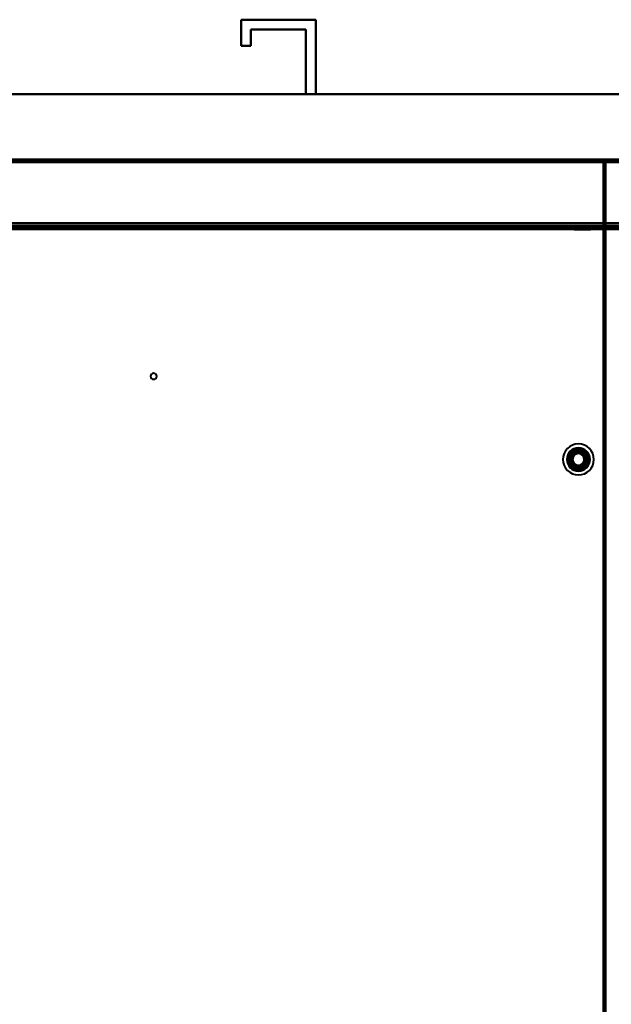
# Model space of a CAD drawing. Header units: millimetres. Extents: x -1087 to 1688, y -120 to 1210.
# Tile 68 of 92: x -134 to 172, y 702 to 1210. Entities that reach past the tile are written whole.
import ezdxf

# ---------------------------------------------------------------- set-up
doc = ezdxf.new("R2010")
doc.units = ezdxf.units.MM
doc.layers.add('A-GENM', color=13, linetype='Continuous', lineweight=40)
doc.layers.add('G-IMPT', color=8, linetype='Continuous', lineweight=40)

# ---------------------------------------------------------------- blocks, each defined once
blk = doc.blocks.new('Nexa Toit - 2000-762010-Arrière')
at = {"layer": 'A-GENM'}
for p, q in [((-19.25, 1197), (-19.25, 1210.5)), ((-19.25, 1210.5), (19.25, 1210.5)), ((19.25, 1210.5), (-19.25, 1210.5)), ((-19.25, 1210.5), (-19.25, 1197)), ((19.25, 1210.5), (19.25, 1172)), ((19.25, 1172), (19.25, 1210.5)), ((14.25, 1205.5), (-14.25, 1205.5)), ((-14.25, 1205.5), (-14.25, 1197)), ((-14.25, 1197), (-14.25, 1205.5)), ((-14.25, 1205.5), (14.25, 1205.5)), ((14.25, 1172), (14.25, 1205.5)), ((14.25, 1205.5), (14.25, 1172)), ((-14.25, 1197), (-19.25, 1197)), ((-19.25, 1197), (-14.25, 1197)), ((-885, 1172), (885, 1172)), ((885, 1172), (-885, 1172)), ((19.25, 1172), (14.25, 1172)), ((14.25, 1172), (19.25, 1172)), ((-885, 1138), (885, 1138)), ((885, 1138), (-885, 1138))]:
    blk.add_line(p, q, dxfattribs=at)
blk = doc.blocks.new('Maintenance r21 - Maintenance r21-762144-Arrière')
at = {"layer": 'A-GENM'}
for p, q in [((-740, 1138), (740, 1138)), ((740, 1138), (-740, 1138))]:
    blk.add_line(p, q, dxfattribs=at)
blk = doc.blocks.new('NEXA 2000 CALQUES_dwg-762145-Arrière')
at = {"layer": 'G-IMPT'}
for p, q in [((739.4, 1138.37), (-739.4, 1138.37)), ((167.9, 1137.87), (-738.9, 1137.87)), ((167.9, 1137.87), (167.9, 1137.27)), ((167.9, 1137.27), (167.9, 1137.87)), ((168.5, 1137.27), (167.9, 1137.27)), ((167.9, 1137.27), (168.5, 1137.27)), ((168.4, 1137.77), (168.4, 1138.37)), ((168.4, 1138.37), (168.4, 1137.77)), ((169, 1137.77), (168.4, 1137.77)), ((168.4, 1137.77), (169, 1137.77)), ((168.5, 129.47), (168.5, 1137.27)), ((153.75, 1103.87), (153.75, 1103.17)), ((153.75, 1103.87), (160.25, 1103.87)), ((153.75, 1103.87), (160.25, 1103.87)), ((158.62, 1103.87), (153.75, 1103.87)), ((160.25, 1103.87), (155.38, 1103.87)), ((160.25, 1103.87), (158.62, 1103.87)), ((160.25, 1103.17), (160.25, 1103.87)), ((-738.9, 1103.37), (738.9, 1103.37)), ((704.4, 1103.37), (-704.4, 1103.37)), ((152.75, 1103.37), (152.75, 1102.17)), ((152.75, 1103.37), (159.12, 1103.37)), ((159.12, 1103.37), (152.75, 1103.37)), ((153.75, 1103.17), (152.75, 1102.17)), ((152.75, 1102.17), (159.12, 1102.17)), ((159.12, 1102.17), (152.75, 1102.17)), ((153.75, 1103.17), (158.62, 1103.17)), ((158.62, 1103.17), (153.75, 1103.17)), ((154.88, 1103.37), (161.25, 1103.37)), ((161.25, 1103.37), (154.88, 1103.37)), ((154.88, 1102.17), (161.25, 1102.17)), ((161.25, 1102.17), (154.88, 1102.17)), ((155.38, 1103.17), (160.25, 1103.17)), ((160.25, 1103.17), (155.38, 1103.17)), ((161.25, 1102.17), (160.25, 1103.17)), ((161.25, 1102.17), (161.25, 1103.37))]:
    blk.add_line(p, q, dxfattribs=at)
at = {"layer": 'G-IMPT', "flags": 128}
for points in [[(739.4, 1138.37), (369.7, 1138.37), (0, 1138.37), (-369.7, 1138.37), (-739.4, 1138.37)], [(-739.4, 1138.37), (-369.7, 1138.37), (0, 1138.37), (369.7, 1138.37), (739.4, 1138.37)], [(-739.4, 1138.37), (-369.7, 1138.37), (0, 1138.37), (369.7, 1138.37), (739.4, 1138.37)], [(739.4, 1138.37), (369.7, 1138.37), (0, 1138.37), (-369.7, 1138.37), (-739.4, 1138.37)], [(-739.4, 1138.37), (-512.45, 1138.37), (-285.5, 1138.37), (-58.55, 1138.37), (168.4, 1138.37)], [(168.4, 1138.37), (-58.55, 1138.37), (-285.5, 1138.37), (-512.45, 1138.37), (-739.4, 1138.37)], [(-739.4, 1138.37), (-512.45, 1138.37), (-285.5, 1138.37), (-58.55, 1138.37), (168.4, 1138.37)], [(168.4, 1138.37), (-58.55, 1138.37), (-285.5, 1138.37), (-512.45, 1138.37), (-739.4, 1138.37)], [(-739.4, 1137.87), (-369.7, 1137.87), (0, 1137.87), (369.7, 1137.87), (739.4, 1137.87)], [(739.4, 1137.87), (369.7, 1137.87), (0, 1137.87), (-369.7, 1137.87), (-739.4, 1137.87)], [(-739.4, 1137.87), (-512.45, 1137.87), (-285.5, 1137.87), (-58.55, 1137.87), (168.4, 1137.87)], [(739.4, 1137.77), (369.7, 1137.77), (0, 1137.77), (-369.7, 1137.77), (-739.4, 1137.77)], [(-739.4, 1137.77), (-369.7, 1137.77), (0, 1137.77), (369.7, 1137.77), (739.4, 1137.77)], [(-739.4, 1137.77), (-369.7, 1137.77), (0, 1137.77), (369.7, 1137.77), (739.4, 1137.77)], [(739.4, 1137.77), (369.7, 1137.77), (0, 1137.77), (-369.7, 1137.77), (-739.4, 1137.77)], [(739.4, 1137.77), (369.7, 1137.77), (0, 1137.77), (-369.7, 1137.77), (-739.4, 1137.77)], [(-739.4, 1137.77), (-369.7, 1137.77), (0, 1137.77), (369.7, 1137.77), (739.4, 1137.77)], [(168.4, 1137.77), (-58.55, 1137.77), (-285.5, 1137.77), (-512.45, 1137.77), (-739.4, 1137.77)], [(168.4, 1137.77), (-58.55, 1137.77), (-285.5, 1137.77), (-512.45, 1137.77), (-739.4, 1137.77)], [(-739.4, 1137.77), (-512.45, 1137.77), (-285.5, 1137.77), (-58.55, 1137.77), (168.4, 1137.77)], [(739, 1137.87), (369.5, 1137.87), (0, 1137.87), (-369.5, 1137.87), (-739, 1137.87)], [(-739, 1137.87), (-369.5, 1137.87), (0, 1137.87), (369.5, 1137.87), (739, 1137.87)], [(-739, 1137.87), (-369.5, 1137.87), (0, 1137.87), (369.5, 1137.87), (739, 1137.87)], [(739, 1137.87), (369.5, 1137.87), (0, 1137.87), (-369.5, 1137.87), (-739, 1137.87)], [(167.9, 1137.87), (-58.8, 1137.87), (-285.5, 1137.87), (-512.2, 1137.87), (-738.9, 1137.87)], [(167.9, 1137.87), (-58.8, 1137.87), (-285.5, 1137.87), (-512.2, 1137.87), (-738.9, 1137.87)], [(-738.9, 1137.87), (-512.2, 1137.87), (-285.5, 1137.87), (-58.8, 1137.87), (167.9, 1137.87)], [(-738.9, 1137.87), (-512.2, 1137.87), (-285.5, 1137.87), (-58.8, 1137.87), (167.9, 1137.87)], [(-738.9, 1137.87), (-512.2, 1137.87), (-285.5, 1137.87), (-58.8, 1137.87), (167.9, 1137.87)], [(167.9, 1137.87), (-58.8, 1137.87), (-285.5, 1137.87), (-512.2, 1137.87), (-738.9, 1137.87)], [(167.9, 1137.37), (-58.8, 1137.37), (-285.5, 1137.37), (-512.2, 1137.37), (-738.9, 1137.37)], [(-738.9, 1137.37), (-512.2, 1137.37), (-285.5, 1137.37), (-58.8, 1137.37), (167.9, 1137.37)], [(167.9, 1137.37), (-58.8, 1137.37), (-285.5, 1137.37), (-512.2, 1137.37), (-738.9, 1137.37)], [(-738.9, 1137.27), (-512.2, 1137.27), (-285.5, 1137.27), (-58.8, 1137.27), (167.9, 1137.27)], [(-738.9, 1137.27), (-512.2, 1137.27), (-285.5, 1137.27), (-58.8, 1137.27), (167.9, 1137.27)], [(167.9, 1137.27), (-58.8, 1137.27), (-285.5, 1137.27), (-512.2, 1137.27), (-738.9, 1137.27)], [(-738.9, 1136.87), (-369.45, 1136.87), (0, 1136.87), (369.45, 1136.87), (738.9, 1136.87)], [(-738.9, 1136.87), (-369.45, 1136.87), (0, 1136.87), (369.45, 1136.87), (738.9, 1136.87)], [(738.9, 1136.87), (369.45, 1136.87), (0, 1136.87), (-369.45, 1136.87), (-738.9, 1136.87)], [(738.9, 1136.87), (369.45, 1136.87), (0, 1136.87), (-369.45, 1136.87), (-738.9, 1136.87)], [(738.9, 1136.87), (369.45, 1136.87), (0, 1136.87), (-369.45, 1136.87), (-738.9, 1136.87)], [(738.9, 1136.87), (369.45, 1136.87), (0, 1136.87), (-369.45, 1136.87), (-738.9, 1136.87)], [(-738.9, 1136.87), (-369.45, 1136.87), (0, 1136.87), (369.45, 1136.87), (738.9, 1136.87)], [(-738.9, 1136.87), (-369.45, 1136.87), (0, 1136.87), (369.45, 1136.87), (738.9, 1136.87)], [(167.9, 1137.87), (167.9, 1137.75), (167.9, 1137.62), (167.9, 1137.5), (167.9, 1137.37)], [(167.9, 1137.37), (167.9, 1137.5), (167.9, 1137.62), (167.9, 1137.75), (167.9, 1137.87)], [(167.9, 1137.87), (168.03, 1137.87), (168.15, 1137.87), (168.28, 1137.87), (168.4, 1137.87)], [(168.4, 1137.87), (168.28, 1137.87), (168.15, 1137.87), (168.03, 1137.87), (167.9, 1137.87)], [(167.9, 1137.32), (167.9, 1137.33), (167.9, 1137.35), (167.9, 1137.36), (167.9, 1137.37)], [(167.9, 1137.27), (167.9, 1137.28), (167.9, 1137.3), (167.9, 1137.31), (167.9, 1137.32)], [(167.95, 1137.27), (167.94, 1137.27), (167.93, 1137.27), (167.91, 1137.27), (167.9, 1137.27)], [(167.9, 1137.27), (167.9, 885.32), (167.9, 633.37), (167.9, 381.42), (167.9, 129.47)], [(167.9, 1137.27), (167.9, 885.32), (167.9, 633.37), (167.9, 381.42), (167.9, 129.47)], [(167.9, 129.47), (167.9, 381.42), (167.9, 633.37), (167.9, 885.32), (167.9, 1137.27)], [(168, 1137.27), (167.99, 1137.27), (167.98, 1137.27), (167.96, 1137.27), (167.95, 1137.27)], [(168, 129.47), (168, 381.42), (168, 633.37), (168, 885.32), (168, 1137.27)], [(168, 1137.27), (168, 885.32), (168, 633.37), (168, 381.42), (168, 129.47)], [(168, 129.47), (168, 381.42), (168, 633.37), (168, 885.32), (168, 1137.27)], [(168, 1137.27), (168.13, 1137.27), (168.25, 1137.27), (168.38, 1137.27), (168.5, 1137.27)], [(168.5, 1137.27), (168.38, 1137.27), (168.25, 1137.27), (168.13, 1137.27), (168, 1137.27)], [(168.4, 1138.37), (168.4, 1138.25), (168.4, 1138.12), (168.4, 1138), (168.4, 1137.87)], [(168.4, 1137.87), (168.4, 1138), (168.4, 1138.12), (168.4, 1138.25), (168.4, 1138.37)], [(168.4, 1137.87), (168.4, 1137.86), (168.4, 1137.85), (168.4, 1137.83), (168.4, 1137.82)], [(168.4, 1137.82), (168.4, 1137.81), (168.4, 1137.8), (168.4, 1137.78), (168.4, 1137.77)], [(168.4, 1137.77), (168.41, 1137.77), (168.43, 1137.77), (168.44, 1137.77), (168.45, 1137.77)], [(168.4, 128.97), (168.4, 381.17), (168.4, 633.37), (168.4, 885.57), (168.4, 1137.77)], [(168.4, 128.97), (168.4, 381.17), (168.4, 633.37), (168.4, 885.57), (168.4, 1137.77)], [(168.4, 1137.77), (168.4, 885.57), (168.4, 633.37), (168.4, 381.17), (168.4, 128.97)], [(168.45, 1137.77), (168.46, 1137.77), (168.48, 1137.77), (168.49, 1137.77), (168.5, 1137.77)], [(168.5, 1137.77), (168.5, 1137.65), (168.5, 1137.52), (168.5, 1137.4), (168.5, 1137.27)], [(169, 1137.77), (168.88, 1137.77), (168.75, 1137.77), (168.63, 1137.77), (168.5, 1137.77)], [(168.5, 1137.27), (168.5, 1137.4), (168.5, 1137.52), (168.5, 1137.65), (168.5, 1137.77)], [(168.5, 1137.77), (168.5, 885.57), (168.5, 633.37), (168.5, 381.17), (168.5, 128.97)], [(168.5, 1137.77), (168.63, 1137.77), (168.75, 1137.77), (168.88, 1137.77), (169, 1137.77)], [(168.5, 1137.27), (168.5, 885.32), (168.5, 633.37), (168.5, 381.42), (168.5, 129.47)], [(168.5, 129.47), (168.5, 381.42), (168.5, 633.37), (168.5, 885.32), (168.5, 1137.27)], [(168.5, 1137.27), (168.5, 885.32), (168.5, 633.37), (168.5, 381.42), (168.5, 129.47)], [(168.5, 1137.27), (168.5, 885.32), (168.5, 633.37), (168.5, 381.42), (168.5, 129.47)], [(168.5, 129.47), (168.5, 381.42), (168.5, 633.37), (168.5, 885.32), (168.5, 1137.27)], [(168.5, 129.47), (168.5, 381.42), (168.5, 633.37), (168.5, 885.32), (168.5, 1137.27)], [(169, 128.97), (169, 381.17), (169, 633.37), (169, 885.57), (169, 1137.77)], [(169, 128.97), (169, 381.17), (169, 633.37), (169, 885.57), (169, 1137.77)], [(169, 1137.77), (169, 885.57), (169, 633.37), (169, 381.17), (169, 128.97)], [(169, 1137.77), (169, 885.57), (169, 633.37), (169, 381.17), (169, 128.97)], [(739.4, 1105.37), (369.7, 1105.37), (0, 1105.37), (-369.7, 1105.37), (-739.4, 1105.37)], [(-739.4, 1105.37), (-369.7, 1105.37), (0, 1105.37), (369.7, 1105.37), (739.4, 1105.37)], [(-739.4, 1105.37), (-369.7, 1105.37), (0, 1105.37), (369.7, 1105.37), (739.4, 1105.37)], [(739.4, 1105.37), (369.7, 1105.37), (0, 1105.37), (-369.7, 1105.37), (-739.4, 1105.37)], [(738.9, 1105.37), (369.45, 1105.37), (0, 1105.37), (-369.45, 1105.37), (-738.9, 1105.37)], [(-738.9, 1105.37), (-369.45, 1105.37), (0, 1105.37), (369.45, 1105.37), (738.9, 1105.37)], [(-738.9, 1105.37), (-369.45, 1105.37), (0, 1105.37), (369.45, 1105.37), (738.9, 1105.37)], [(738.9, 1105.37), (369.45, 1105.37), (0, 1105.37), (-369.45, 1105.37), (-738.9, 1105.37)], [(738.9, 1103.97), (369.45, 1103.97), (0, 1103.97), (-369.45, 1103.97), (-738.9, 1103.97)], [(-738.9, 1103.97), (-369.45, 1103.97), (0, 1103.97), (369.45, 1103.97), (738.9, 1103.97)], [(-738.9, 1103.97), (-369.45, 1103.97), (0, 1103.97), (369.45, 1103.97), (738.9, 1103.97)], [(738.9, 1103.97), (369.45, 1103.97), (0, 1103.97), (-369.45, 1103.97), (-738.9, 1103.97)], [(-707, 1103.37), (-353.5, 1103.37), (0, 1103.37), (353.5, 1103.37), (707, 1103.37)], [(707, 1103.37), (353.5, 1103.37), (0, 1103.37), (-353.5, 1103.37), (-707, 1103.37)], [(-704.4, 1103.37), (-352.2, 1103.37), (0, 1103.37), (352.2, 1103.37), (704.4, 1103.37)], [(704.4, 1103.37), (352.2, 1103.37), (0, 1103.37), (-352.2, 1103.37), (-704.4, 1103.37)], [(704.4, 1103.37), (352.2, 1103.37), (0, 1103.37), (-352.2, 1103.37), (-704.4, 1103.37)], [(-704.4, 1103.37), (-352.2, 1103.37), (0, 1103.37), (352.2, 1103.37), (704.4, 1103.37)], [(704.4, 1103.37), (352.2, 1103.37), (0, 1103.37), (-352.2, 1103.37), (-704.4, 1103.37)], [(-704.4, 1103.37), (-352.2, 1103.37), (0, 1103.37), (352.2, 1103.37), (704.4, 1103.37)], [(704.4, 1102.87), (352.2, 1102.87), (0, 1102.87), (-352.2, 1102.87), (-704.4, 1102.87)], [(-704.4, 1102.77), (-352.2, 1102.77), (0, 1102.77), (352.2, 1102.77), (704.4, 1102.77)], [(-704.4, 1102.77), (-352.2, 1102.77), (0, 1102.77), (352.2, 1102.77), (704.4, 1102.77)], [(704.4, 1102.77), (352.2, 1102.77), (0, 1102.77), (-352.2, 1102.77), (-704.4, 1102.77)], [(-704, 1102.37), (-352, 1102.37), (0, 1102.37), (352, 1102.37), (704, 1102.37)], [(704, 1102.37), (352, 1102.37), (0, 1102.37), (-352, 1102.37), (-704, 1102.37)], [(-703.9, 1102.87), (-351.95, 1102.87), (0, 1102.87), (351.95, 1102.87), (703.9, 1102.87)], [(703.9, 1102.87), (351.95, 1102.87), (0, 1102.87), (-351.95, 1102.87), (-703.9, 1102.87)], [(703.9, 1102.87), (351.95, 1102.87), (0, 1102.87), (-351.95, 1102.87), (-703.9, 1102.87)], [(-703.9, 1102.87), (-351.95, 1102.87), (0, 1102.87), (351.95, 1102.87), (703.9, 1102.87)], [(-703.9, 1102.87), (-351.95, 1102.87), (0, 1102.87), (351.95, 1102.87), (703.9, 1102.87)], [(703.9, 1102.87), (351.95, 1102.87), (0, 1102.87), (-351.95, 1102.87), (-703.9, 1102.87)], [(-703.9, 1102.37), (-351.95, 1102.37), (0, 1102.37), (351.95, 1102.37), (703.9, 1102.37)], [(703.9, 1102.37), (351.95, 1102.37), (0, 1102.37), (-351.95, 1102.37), (-703.9, 1102.37)], [(703.9, 1102.27), (351.95, 1102.27), (0, 1102.27), (-351.95, 1102.27), (-703.9, 1102.27)], [(-703.9, 1102.27), (-351.95, 1102.27), (0, 1102.27), (351.95, 1102.27), (703.9, 1102.27)]]:
    blk.add_lwpolyline(points, dxfattribs=at)
at = {"layer": 'G-IMPT'}
for centre, radius, start, end in [((-64.5, 1026.37), 1.6, 90, 270), ((-64.5, 1026.37), 1.6, 90, 270), ((-64.5, 1026.37), 1.6, 90, 180), ((-64.5, 1026.37), 1.6, 0, 180), ((-64.5, 1026.37), 1.6, 270, 90), ((-64.5, 1026.37), 1.6, 270, 90), ((-64.5, 1026.37), 1.6, 270, 90), ((-64.5, 1026.37), 1.6, 180, 270), ((-64.5, 1026.37), 1.6, 180, 360), ((155, 983.37), 8, 0, 180), ((155, 983.37), 8, 90, 180), ((155, 983.37), 8, 90, 180), ((155, 983.37), 8, 0, 180), ((155, 983.37), 8, 0, 180), ((155, 983.37), 8, 90, 180), ((155, 983.37), 8, 90, 180), ((155, 983.37), 8, 0, 180), ((155, 983.37), 6, 0, 180), ((155, 983.37), 6, 0, 180), ((155, 983.37), 6, 360, 180), ((155, 983.37), 6, 0, 180), ((155, 983.37), 6, 360, 180), ((155, 983.37), 6, 360, 180), ((155, 983.37), 6, 0, 180), ((155, 983.37), 5.98, 90, 270), ((155, 983.37), 5.97, 90, 270), ((155, 983.37), 5.98, 90, 270), ((155, 983.37), 5.47, 90, 270), ((155, 983.37), 5.48, 90, 270), ((155, 983.37), 4.7, 90, 270), ((155, 983.37), 4.7, 90, 270), ((155, 983.37), 4.5, 0, 180), ((155, 983.37), 4.5, 90, 270), ((155, 983.37), 4.5, 90, 180), ((155, 983.37), 4.5, 90, 270), ((155, 983.37), 4, 90, 270), ((155, 983.37), 4, 90, 270), ((155, 983.37), 4, 104.7172, 270), ((155, 983.37), 4, 104.7172, 284.7172), ((155, 983.37), 4, 104.7172, 284.7172), ((155, 983.37), 4, 104.7172, 284.7172), ((155, 983.37), 4, 104.7172, 284.7172), ((155, 983.37), 4, 104.7172, 284.7172), ((155, 983.37), 3.5, 104.7172, 284.7172), ((155, 983.37), 3.5, 104.7172, 284.7172), ((155, 983.37), 4, 0, 104.7172), ((155, 983.37), 4, 284.7172, 104.7172), ((155, 983.37), 4, 360, 104.7172), ((155, 983.37), 4, 90, 104.7172), ((155, 983.37), 4, 284.7172, 104.7172), ((155, 983.37), 4, 284.7172, 104.7172), ((155, 983.37), 3.5, 284.7172, 104.7172), ((155, 983.37), 3.5, 284.7172, 104.7172), ((155, 983.37), 8, 270, 90), ((155, 983.37), 8, 270, 90), ((155, 983.37), 8, 270, 90), ((155, 983.37), 8, 270, 90), ((155, 983.37), 5.98, 270, 90), ((155, 983.37), 5.98, 270, 90), ((155, 983.37), 5.98, 270, 90), ((155, 983.37), 5.47, 270, 90), ((155, 983.37), 5.48, 270, 90), ((155, 983.37), 4.7, 270, 90), ((155, 983.37), 4.7, 270, 90), ((155, 983.37), 4.5, 270, 90), ((155, 983.37), 4.5, 270, 90), ((155, 983.37), 4.5, 270, 90), ((155, 983.37), 4, 270, 90), ((155, 983.37), 4, 270, 90), ((155, 983.37), 4, 284.7172, 90), ((155, 983.37), 8, 180, 0), ((155, 983.37), 8, 180, 270), ((155, 983.37), 8, 180, 270), ((155, 983.37), 8, 180, 0), ((155, 983.37), 8, 180, 0), ((155, 983.37), 8, 180, 270), ((155, 983.37), 8, 180, 270), ((155, 983.37), 8, 180, 360), ((155, 983.37), 6, 180, 0), ((155, 983.37), 6, 180, 360), ((155, 983.37), 6, 180, 360), ((155, 983.37), 6, 180, 0), ((155, 983.37), 6, 180, 0), ((155, 983.37), 6, 180, 360), ((155, 983.37), 6, 180, 0), ((155, 983.37), 4.5, 180, 0), ((155, 983.37), 4.5, 180, 270), ((155, 983.37), 3.05, 90, 270), ((155, 983.37), 3.05, 14.7172, 194.7172), ((155, 983.37), 3.05, 90, 270), ((155, 983.37), 3.05, 14.7172, 194.7172), ((155, 983.37), 3.05, 104.7172, 284.7172), ((155, 983.37), 3.05, 104.7172, 270), ((155, 983.37), 3.05, 104.7172, 194.7172), ((155, 983.37), 3.05, 104.7172, 194.7172), ((155, 983.37), 3.05, 194.7172, 14.7172), ((155, 983.37), 3.05, 194.7172, 14.7172), ((155, 983.37), 3.05, 194.7172, 284.7172), ((155, 983.37), 3.05, 194.7172, 284.7172), ((155, 983.37), 3.05, 284.7172, 104.7172), ((155, 983.37), 3.05, 90, 104.7172), ((155, 983.37), 3.05, 284.7172, 104.7172), ((155, 983.37), 3.05, 284.7172, 104.7172), ((155, 983.37), 3.05, 270, 90), ((155, 983.37), 3.05, 284.7172, 90), ((155, 983.37), 3.05, 270, 90), ((155, 983.37), 4, 284.7172, 0), ((155, 983.37), 4, 284.7172, 360), ((155, 983.37), 3.05, 270, 284.7172), ((155, 983.37), 4, 270, 284.7172)]:
    blk.add_arc(centre, radius, start, end, dxfattribs=at)

msp = doc.modelspace()

# ---------------------------------------------------------------- block references
at = {"layer": 'A-GENM'}
for name in ['Nexa Toit - 2000-762010-Arrière', 'Maintenance r21 - Maintenance r21-762144-Arrière']:
    msp.add_blockref(name, (0, 0), dxfattribs=at)
at = {"layer": 'G-IMPT'}
msp.add_blockref('NEXA 2000 CALQUES_dwg-762145-Arrière', (0, 0), dxfattribs=at)

doc.saveas('drawing.dxf')
